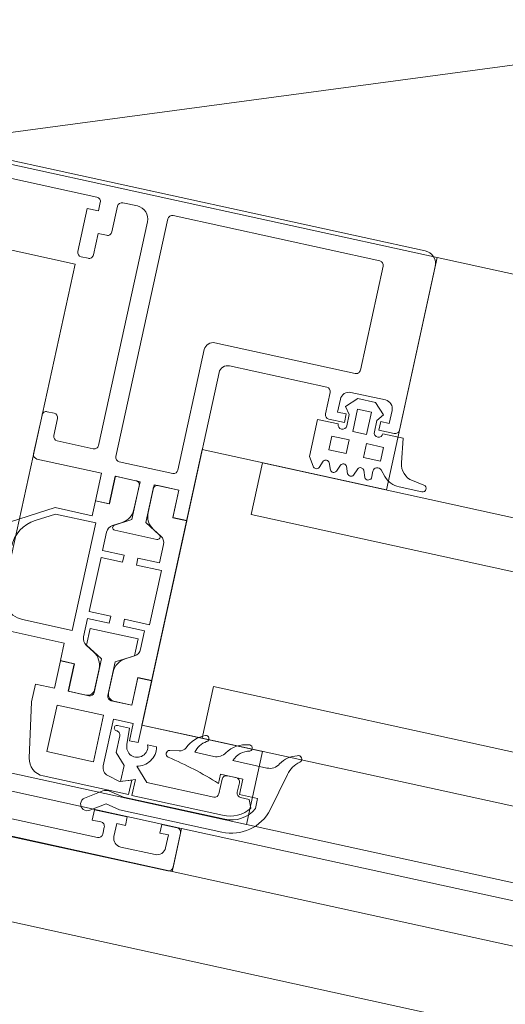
# Model space of a CAD drawing. Header units: metres. Extents: x 233012 to 233264, y 553571 to 554014.
# Tile 99 of 256: x 233192.2413 to 233192.2964, y 553801.1468 to 553801.2586. Entities that reach past the tile are written whole.
import ezdxf

# ---------------------------------------------------------------- set-up
doc = ezdxf.new("R2010")
doc.units = ezdxf.units.M
for name, color, linetype, lineweight in [('A-NL$1A_detailuitwerking', 252, 'Continuous', 5), ('A-NL30_stijlen_dorpels-pui', 252, 'Continuous', 5), ('A-NL30_wandopeningen', 252, 'Continuous', 5)]:
    doc.layers.add(name, color=color, linetype=linetype, lineweight=lineweight)

# ---------------------------------------------------------------- blocks, each defined once
blk = doc.blocks.new('NLRS_31_WI_CWP_aluminium raam_gen_mie - AWS 65 BS kiep-2839039-01_Situatie')
at = {"layer": 'A-NL$1A_detailuitwerking'}
for p, q in [((-0.1934996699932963, 0.05945019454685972), (-0.2504996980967, 0.05945019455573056)), ((-0.242999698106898, 0.05745019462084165), (-0.2311996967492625, 0.05745019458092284)), ((-0.2281997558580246, 0.05745013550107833), (-0.2264996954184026, 0.05745013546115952)), ((-0.2222996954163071, 0.0572501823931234), (-0.1982996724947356, 0.05725018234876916)), ((-0.1919996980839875, 0.03895020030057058), (-0.1919996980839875, 0.05795022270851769)), ((-0.2306996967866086, 0.05595019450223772), (-0.2319996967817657, 0.05595019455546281)), ((-0.2319996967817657, 0.05595019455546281), (-0.231999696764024, 0.05095019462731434)), ((-0.2306996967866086, 0.05695019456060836), (-0.2306996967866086, 0.05595019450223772)), ((-0.2286996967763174, 0.05395019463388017), (-0.2286996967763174, 0.05695019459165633)), ((-0.2249996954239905, 0.05595013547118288), (-0.2249996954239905, 0.02995023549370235)), ((-0.2227996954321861, 0.02915019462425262), (-0.2227996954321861, 0.05675018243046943)), ((-0.1977996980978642, 0.05675020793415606), (-0.1977996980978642, 0.0446502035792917)), ((-0.2301996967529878, 0.05095019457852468), (-0.2301996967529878, 0.05345019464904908)), ((-0.2301996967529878, 0.05345019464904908), (-0.2291996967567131, 0.05345019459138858)), ((-0.2314996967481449, 0.05045019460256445), (-0.2306996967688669, 0.05045019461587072)), ((-0.1982997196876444, 0.04415018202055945), (-0.2145996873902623, 0.04415018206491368)), ((-0.2155996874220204, 0.04315018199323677), (-0.2155996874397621, 0.02915019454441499)), ((-0.2123996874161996, 0.04195019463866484), (-0.2010994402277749, 0.04195019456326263)), ((-0.200599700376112, 0.04145045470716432), (-0.2005997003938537, 0.03894993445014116)), ((-0.1973763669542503, 0.04145033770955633), (-0.1985641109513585, 0.04026259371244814)), ((-0.1982996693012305, 0.04195019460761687), (-0.1942997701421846, 0.04195019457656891)), ((-0.195323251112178, 0.04145033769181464), (-0.1973763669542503, 0.04145033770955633)), ((-0.1941354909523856, 0.04026257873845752), (-0.195323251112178, 0.04145033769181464)), ((-0.2133996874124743, 0.02375019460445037), (-0.2133996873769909, 0.04095019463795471)), ((-0.1992997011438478, 0.03945019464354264), (-0.1992997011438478, 0.0409501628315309)), ((-0.1985641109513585, 0.04026259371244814), (-0.1979498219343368, 0.03945033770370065)), ((-0.1971498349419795, 0.03765036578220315), (-0.1971498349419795, 0.04025034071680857)), ((-0.1971498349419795, 0.04025034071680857), (-0.1955497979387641, 0.04025034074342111)), ((-0.1955497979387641, 0.04025034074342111), (-0.1955497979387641, 0.03765036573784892)), ((-0.1947498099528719, 0.03945033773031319), (-0.1941354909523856, 0.04026257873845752)), ((-0.1932997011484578, 0.04095012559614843), (-0.1932997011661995, 0.03945019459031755)), ((-0.1982997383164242, 0.03945019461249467), (-0.1992997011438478, 0.03945019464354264)), ((-0.1982997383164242, 0.03845019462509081), (-0.1982997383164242, 0.03945019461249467)), ((-0.1979498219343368, 0.03945033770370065), (-0.1979498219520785, 0.0381508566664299)), ((-0.1947498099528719, 0.03815086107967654), (-0.1947498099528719, 0.03945033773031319)), ((-0.1932997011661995, 0.03945019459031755), (-0.1942997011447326, 0.03945019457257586)), ((-0.1942997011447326, 0.03945019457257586), (-0.1942997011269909, 0.03845019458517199)), ((-0.1989498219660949, 0.03815036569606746), (-0.201349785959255, 0.03815036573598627)), ((-0.201349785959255, 0.03815036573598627), (-0.201349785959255, 0.03385037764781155)), ((-0.2000999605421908, 0.03845019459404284), (-0.1982997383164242, 0.03845019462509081)), ((-0.1942997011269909, 0.03845019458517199), (-0.1924997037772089, 0.03845019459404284)), ((-0.19140688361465, 0.03815036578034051), (-0.1937498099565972, 0.03815036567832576)), ((-0.1910010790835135, 0.0353523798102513), (-0.19140688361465, 0.03815036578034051)), ((-0.1955497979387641, 0.03765036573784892), (-0.1971498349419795, 0.03765036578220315)), ((-0.199357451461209, 0.03505035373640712), (-0.1993574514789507, 0.03665035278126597)), ((-0.1993574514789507, 0.03665035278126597), (-0.1973574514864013, 0.03665035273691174)), ((-0.1973574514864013, 0.03665035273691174), (-0.1973574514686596, 0.03505035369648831)), ((-0.1953497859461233, 0.03505035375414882), (-0.1953497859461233, 0.03665035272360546)), ((-0.1953497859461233, 0.03665035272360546), (-0.1933497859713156, 0.03665035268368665)), ((-0.1933497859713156, 0.03665035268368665), (-0.1933497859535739, 0.03505035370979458)), ((-0.1973574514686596, 0.03505035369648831), (-0.199357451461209, 0.03505035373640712)), ((-0.1933497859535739, 0.03505035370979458), (-0.1953497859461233, 0.03505035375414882)), ((-0.201349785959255, 0.03385037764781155), (-0.2006963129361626, 0.03285080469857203)), ((-0.2000028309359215, 0.03285004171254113), (-0.1996963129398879, 0.03364995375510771)), ((-0.1990028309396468, 0.03365071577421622), (-0.1986963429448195, 0.03285080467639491)), ((-0.1980028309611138, 0.03285004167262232), (-0.1976963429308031, 0.03364995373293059)), ((-0.1970028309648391, 0.03365071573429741), (-0.1966963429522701, 0.03285080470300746)), ((-0.1960028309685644, 0.03285004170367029), (-0.1956963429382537, 0.03364995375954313)), ((-0.1950028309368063, 0.03365071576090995), (-0.1946963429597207, 0.03285080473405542)), ((-0.193949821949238, 0.03293069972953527), (-0.193949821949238, 0.03375070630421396)), ((-0.1930785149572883, 0.03408549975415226), (-0.1925013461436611, 0.03345947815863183)), ((-0.1879637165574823, 0.03344925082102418), (-0.1893313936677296, 0.03366355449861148)), ((-0.2306996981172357, 0.03245019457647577), (-0.2314996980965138, 0.0324501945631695)), ((-0.1906633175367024, 0.03265407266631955), (-0.1880256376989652, 0.03265407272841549)), ((-0.2319996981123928, 0.03195019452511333), (-0.2319996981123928, 0.02745019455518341)), ((-0.2301996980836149, 0.02995023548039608), (-0.2301996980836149, 0.03195019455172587)), ((-0.2254996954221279, 0.02945023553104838), (-0.2296996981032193, 0.02945023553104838)), ((-0.2160996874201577, 0.0286501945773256), (-0.2222996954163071, 0.02865019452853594)), ((-0.2314996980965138, 0.02695019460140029), (-0.2239996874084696, 0.02695019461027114)), ((-0.2239996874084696, 0.02695019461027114), (-0.2239996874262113, 0.02375019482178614)), ((-0.2223996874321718, 0.02375019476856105), (-0.2223996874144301, 0.02695019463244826)), ((-0.2223996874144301, 0.02695019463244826), (-0.2199996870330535, 0.02695019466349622)), ((-0.2195192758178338, 0.02694000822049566), (-0.2223792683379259, 0.02694000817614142)), ((-0.2223792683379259, 0.02694000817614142), (-0.2223791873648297, 0.02373935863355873)), ((-0.2195192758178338, 0.02370928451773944), (-0.2195192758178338, 0.02694000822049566)), ((-0.2150201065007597, 0.02694000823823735), (-0.2178800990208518, 0.02694000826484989)), ((-0.2178800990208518, 0.02694000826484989), (-0.2178800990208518, 0.02370928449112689)), ((-0.2173996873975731, 0.02695019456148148), (-0.2149996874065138, 0.02695019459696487)), ((-0.2150201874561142, 0.0237393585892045), (-0.2150201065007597, 0.02694000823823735)), ((-0.2149996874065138, 0.02695019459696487), (-0.2149996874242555, 0.02375019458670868)), ((-0.2194996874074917, 0.02645019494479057), (-0.2194996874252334, 0.02255015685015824)), ((-0.2178996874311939, 0.02255015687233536), (-0.2178996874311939, 0.02645019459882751)), ((-0.2239996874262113, 0.02375019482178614), (-0.2223996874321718, 0.02375019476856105)), ((-0.2223791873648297, 0.02373935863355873), (-0.223999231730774, 0.02374050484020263)), ((-0.223999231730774, 0.02374050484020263), (-0.223999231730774, 0.02200011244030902)), ((-0.2134014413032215, 0.02374050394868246), (-0.2150201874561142, 0.0237393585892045)), ((-0.2149996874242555, 0.02375019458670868), (-0.2133996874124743, 0.02375019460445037)), ((-0.2134014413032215, 0.005159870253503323), (-0.2134014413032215, 0.02374050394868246)), ((-0.2194996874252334, 0.02255015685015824), (-0.2213012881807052, 0.02151000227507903)), ((-0.2160980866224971, 0.0215100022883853), (-0.2178996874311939, 0.02255015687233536)), ((-0.2282987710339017, 0.02200011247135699), (-0.232899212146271, 0.01934382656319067)), ((-0.2301993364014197, 0.02009442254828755), (-0.2281111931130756, 0.02130011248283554)), ((-0.223999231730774, 0.02200011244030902), (-0.2282987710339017, 0.02200011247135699)), ((-0.2281111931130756, 0.02130011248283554), (-0.2234190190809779, 0.02130011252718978)), ((-0.2234190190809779, 0.02130011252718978), (-0.2234190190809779, 0.00880011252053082)), ((-0.2215090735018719, 0.021405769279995), (-0.2205192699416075, 0.02197723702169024)), ((-0.2168801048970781, 0.02197723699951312), (-0.2158903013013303, 0.02140576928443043)), ((-0.2220090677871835, 0.0183998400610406), (-0.2220090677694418, 0.02053737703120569)), ((-0.221151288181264, 0.02095019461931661), (-0.2162480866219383, 0.02095019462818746)), ((-0.2153903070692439, 0.02053737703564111), (-0.2153903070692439, 0.0183998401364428)), ((-0.2195120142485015, 0.01839984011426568), (-0.2220090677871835, 0.0183998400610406)), ((-0.2195120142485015, 0.01759984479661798), (-0.2195120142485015, 0.01839984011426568)), ((-0.2153903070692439, 0.0183998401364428), (-0.2178873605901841, 0.01839984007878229)), ((-0.2178873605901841, 0.01839984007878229), (-0.2178873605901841, 0.01759984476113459)), ((-0.2220090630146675, 0.01130017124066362), (-0.2220090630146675, 0.01759984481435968)), ((-0.2220090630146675, 0.01759984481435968), (-0.2195120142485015, 0.01759984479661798)), ((-0.2178873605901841, 0.01759984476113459), (-0.2149996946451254, 0.0175998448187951)), ((-0.2149996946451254, 0.0175998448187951), (-0.2149996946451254, 0.01130017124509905)), ((-0.2194992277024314, 0.01130017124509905), (-0.2220090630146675, 0.01130017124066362)), ((-0.2194992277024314, 0.01050018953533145), (-0.2194992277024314, 0.01130017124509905)), ((-0.2149996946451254, 0.01130017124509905), (-0.2179001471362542, 0.0113001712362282)), ((-0.2179001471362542, 0.0113001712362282), (-0.2179001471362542, 0.0105001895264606)), ((-0.2220090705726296, 0.008360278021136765), (-0.2220090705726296, 0.01050018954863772)), ((-0.2220090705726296, 0.01050018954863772), (-0.2194992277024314, 0.01050018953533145)), ((-0.2179001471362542, 0.0105001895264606), (-0.215390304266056, 0.01050018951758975)), ((-0.215390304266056, 0.01050018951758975), (-0.2153903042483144, 0.008360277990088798)), ((-0.2158996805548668, 0.009450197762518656), (-0.2214996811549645, 0.009450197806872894)), ((-0.2214996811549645, 0.009450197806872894), (-0.2214996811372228, 0.00748890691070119)), ((-0.2158996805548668, 0.007504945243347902), (-0.2158996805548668, 0.009450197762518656)), ((-0.2234190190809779, 0.00880011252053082), (-0.2291992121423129, 0.008800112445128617)), ((-0.2318992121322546, 0.007200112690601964), (-0.2239979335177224, 0.007200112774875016)), ((-0.2239979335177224, 0.007200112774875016), (-0.2239979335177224, 0.005159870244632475)), ((-0.2205192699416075, 0.00692278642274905), (-0.2215090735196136, 0.007494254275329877)), ((-0.2214996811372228, 0.00748890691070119), (-0.2194996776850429, 0.006350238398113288)), ((-0.2178997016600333, 0.006350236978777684), (-0.2158996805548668, 0.007504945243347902)), ((-0.2158903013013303, 0.007494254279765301), (-0.2168801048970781, 0.006922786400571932)), ((-0.2194996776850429, 0.006350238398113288), (-0.2194996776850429, 0.002450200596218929)), ((-0.2178997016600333, 0.002450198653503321), (-0.2178997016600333, 0.006350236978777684)), ((-0.2223996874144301, 0.005150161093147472), (-0.2239996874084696, 0.005150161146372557)), ((-0.2239996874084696, 0.005150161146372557), (-0.2239996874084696, 0.001950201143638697)), ((-0.2239979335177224, 0.005159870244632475), (-0.2223746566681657, 0.005159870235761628)), ((-0.2223996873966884, 0.001950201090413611), (-0.2223996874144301, 0.005150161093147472)), ((-0.2223746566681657, 0.005159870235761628), (-0.2223746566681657, 0.00196001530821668)), ((-0.2195192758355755, 0.002760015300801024), (-0.2195192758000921, 0.005190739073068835)), ((-0.2178800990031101, 0.005190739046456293), (-0.2178800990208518, 0.002760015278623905)), ((-0.2150247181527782, 0.001960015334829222), (-0.2150247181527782, 0.005159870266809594)), ((-0.2150247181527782, 0.005159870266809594), (-0.2134014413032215, 0.005159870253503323)), ((-0.213399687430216, 0.00515016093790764), (-0.2149996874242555, 0.005150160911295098)), ((-0.2149996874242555, 0.005150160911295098), (-0.2149996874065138, 0.001950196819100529)), ((-0.2133996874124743, -0.002050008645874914), (-0.213399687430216, 0.00515016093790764)), ((-0.2239996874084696, 0.001950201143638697), (-0.2261996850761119, 0.001950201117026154)), ((-0.2261996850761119, 0.001950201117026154), (-0.2261996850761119, -0.000110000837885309)), ((-0.2199996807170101, 0.00195020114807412), (-0.2223996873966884, 0.001950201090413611)), ((-0.2223746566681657, 0.00196001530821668), (-0.2203192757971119, 0.001960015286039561)), ((-0.2149996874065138, 0.001950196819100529), (-0.2173997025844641, 0.001950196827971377)), ((-0.2170800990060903, 0.001960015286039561), (-0.2150247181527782, 0.001960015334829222)), ((-0.2232999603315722, -0.005249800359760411), (-0.2232999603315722, 0.0001502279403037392)), ((-0.2232999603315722, 0.0001502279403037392), (-0.2178999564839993, 0.0001502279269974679)), ((-0.2178999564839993, 0.0001502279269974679), (-0.217899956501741, -0.005249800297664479)), ((-0.2261996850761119, -0.000110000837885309), (-0.2250911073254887, -0.006397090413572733)), ((-0.2166999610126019, -0.00546612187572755), (-0.2166999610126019, -4.977789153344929e-05)), ((-0.2166999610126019, -4.977789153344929e-05), (-0.21439968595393, -4.977788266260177e-05)), ((-0.2146996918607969, -0.000649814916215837), (-0.2160998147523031, -0.0006498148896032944)), ((-0.2145996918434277, -0.002522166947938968), (-0.2146996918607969, -0.000649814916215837)), ((-0.21439968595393, -4.977788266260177e-05), (-0.21439968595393, -0.002050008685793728)), ((-0.2155997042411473, -0.001754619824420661), (-0.215599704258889, -0.003691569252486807)), ((-0.21439968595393, -0.002050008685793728), (-0.2133996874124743, -0.002050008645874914)), ((-0.2112452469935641, -0.002076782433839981), (-0.2122854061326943, -0.002076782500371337)), ((-0.2086534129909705, -0.001975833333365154), (-0.2096917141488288, -0.002150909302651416)), ((-0.2046775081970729, -0.00174143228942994), (-0.2068686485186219, -0.001741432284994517)), ((-0.1984925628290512, -0.001741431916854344), (-0.202457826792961, -0.001741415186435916)), ((-0.1971122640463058, -0.006290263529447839), (-0.1960622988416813, -0.001947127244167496)), ((-0.215599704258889, -0.003691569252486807), (-0.2143996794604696, -0.004940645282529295)), ((-0.2034995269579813, -0.00463683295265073), (-0.2034995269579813, -0.003550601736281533)), ((-0.2034995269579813, -0.003550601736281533), (-0.2008995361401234, -0.003550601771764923)), ((-0.2031995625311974, -0.00405028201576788), (-0.2031996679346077, -0.00575054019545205)), ((-0.2016992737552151, -0.003550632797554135), (-0.2026997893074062, -0.003550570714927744)), ((-0.2011996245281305, -0.005150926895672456), (-0.2011995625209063, -0.004050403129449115)), ((-0.2008995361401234, -0.003550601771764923), (-0.2008995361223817, -0.005350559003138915)), ((-0.217899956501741, -0.005249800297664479), (-0.2232999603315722, -0.005249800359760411)), ((-0.2143996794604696, -0.004940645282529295), (-0.2143996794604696, -0.006780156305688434)), ((-0.2114822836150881, -0.006250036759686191), (-0.2129875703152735, -0.004683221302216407)), ((-0.2008995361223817, -0.005350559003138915), (-0.19879953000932, -0.005350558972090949)), ((-0.19879953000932, -0.005350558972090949), (-0.19879953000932, -0.006517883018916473)), ((-0.2144996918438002, -0.00682300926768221), (-0.2159587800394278, -0.006432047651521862)), ((-0.2131996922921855, -0.006349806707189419), (-0.2144996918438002, -0.00682300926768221)), ((-0.2143996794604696, -0.006780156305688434), (-0.2127996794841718, -0.006197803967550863)), ((-0.2131996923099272, -0.008049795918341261), (-0.2131996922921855, -0.006349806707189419)), ((-0.2127996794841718, -0.006197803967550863), (-0.2127996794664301, -0.008049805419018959)), ((-0.2036996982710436, -0.006250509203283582), (-0.2114822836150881, -0.006250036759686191)), ((-0.1996994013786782, -0.005650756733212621), (-0.2006999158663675, -0.005650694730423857)), ((-0.1992964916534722, -0.006579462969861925), (-0.1996994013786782, -0.005650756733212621)), ((-0.2231214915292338, -0.008049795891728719), (-0.2131996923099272, -0.008049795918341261)), ((-0.2161264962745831, -0.008263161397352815), (-0.2179903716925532, -0.009495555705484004)), ((-0.2136995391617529, -0.00845259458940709), (-0.2153788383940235, -0.008116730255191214)), ((-0.2019373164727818, -0.008452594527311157), (-0.2136995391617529, -0.00845259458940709)), ((-0.2127996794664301, -0.008049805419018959), (-0.2022753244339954, -0.008049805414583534)), ((-0.2171087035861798, -0.01070907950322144), (-0.2154710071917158, -0.009628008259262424)), ((-0.2154710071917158, -0.009628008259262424), (-0.213848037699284, -0.009952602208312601)), ((-0.213848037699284, -0.009952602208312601), (-0.201930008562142, -0.009952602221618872)), ((-0.2127998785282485, -0.01054977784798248), (-0.2165998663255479, -0.01054977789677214)), ((-0.2165998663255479, -0.01054977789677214), (-0.2165998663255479, -0.01174977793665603)), ((-0.2127998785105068, -0.01154977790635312), (-0.2127998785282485, -0.01054977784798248)), ((-0.2069998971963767, -0.01054977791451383), (-0.208799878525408, -0.01054977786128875)), ((-0.208799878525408, -0.01054977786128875), (-0.208799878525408, -0.01154977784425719)), ((-0.206499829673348, -0.01504971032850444), (-0.2064998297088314, -0.01104984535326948)), ((-0.2165998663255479, -0.01174977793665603), (-0.215599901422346, -0.01174977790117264)), ((-0.2150998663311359, -0.01224981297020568), (-0.2150998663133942, -0.01304976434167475)), ((-0.2137998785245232, -0.01304970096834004), (-0.2137998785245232, -0.01154977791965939)), ((-0.2137998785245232, -0.01154977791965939), (-0.2127998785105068, -0.01154977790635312)), ((-0.208799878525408, -0.01154977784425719), (-0.2077998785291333, -0.0115497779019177)), ((-0.2077998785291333, -0.0115497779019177), (-0.2077998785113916, -0.01304981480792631)), ((-0.2155998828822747, -0.01354978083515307), (-0.2468998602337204, -0.01354978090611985)), ((-0.2087998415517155, -0.01404977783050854), (-0.2127998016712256, -0.01404977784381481)), ((-0.2660998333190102, -0.01554977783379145), (-0.206999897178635, -0.0155497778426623))]:
    blk.add_line(p, q, dxfattribs=at)
for centre, radius, start, end in [((-0.2162005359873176, -0.03883511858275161), 0.03648065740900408, 69.62534823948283, 79.730020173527), ((-0.201930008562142, -0.004952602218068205), 0.005000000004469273, 270.0000000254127, 344.4825252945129)]:
    blk.add_arc(centre, radius, start, end, dxfattribs=at)
for centre, major_axis, ratio, start_param, end_param in [((-0.1934996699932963, 0.05795022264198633), (0.00109534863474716, 0.001024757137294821), 0.9999999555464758, 5.531071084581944, 7.101867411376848), ((-0.2311996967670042, 0.05695019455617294), (0.0001148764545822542, 0.0004866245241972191), 0.9999999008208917, 4.944212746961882, 6.515009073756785), ((-0.2281997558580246, 0.05695019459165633), (0.0004999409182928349, 0), 0.9999999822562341, 1.570796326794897, 3.141592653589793), ((-0.2264996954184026, 0.05595013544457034), (0.0006362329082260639, 0.001358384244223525), 0.9999999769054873, 5.150417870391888, 6.721214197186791), ((-0.2222996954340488, 0.05675018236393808), (-0.000240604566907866, 0.0004383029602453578), 0.9999998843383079, 5.781151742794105, 7.351948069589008), ((-0.1982996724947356, 0.0567502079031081), (0.000139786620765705, 0.0004800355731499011), 0.9999998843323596, 4.995753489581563, 6.566549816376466), ((-0.2291996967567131, 0.05395019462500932), (4.124028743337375e-05, 0.000498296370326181), 0.9999998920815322, 3.224167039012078, 4.794963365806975), ((-0.2314996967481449, 0.05095019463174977), (8.009112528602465e-05, 0.0004935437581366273), 0.9999999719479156, 1.731671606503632, 3.302467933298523), ((-0.2306996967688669, 0.05095019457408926), (0.0004996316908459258, 1.918826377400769e-05), 0.9999998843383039, 4.674003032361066, 6.244799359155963), ((-0.214599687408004, 0.04315018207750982), (0.0007913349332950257, 0.000611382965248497), 0.9999998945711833, 0.9129893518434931, 2.48378567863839), ((-0.1982997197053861, 0.04465020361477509), (-0.0003941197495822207, 0.0003077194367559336), 0.999999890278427, 2.233705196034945, 3.804501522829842), ((-0.2123996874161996, 0.04095019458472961), (-0.0002566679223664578, 0.0009664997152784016), 0.9999998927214, 6.023612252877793, 7.594408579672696), ((-0.2010994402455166, 0.04145045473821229), (-0.0004782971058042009, 0.0001448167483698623), 0.9999999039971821, 3.435593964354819, 5.006390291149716), ((-0.1982996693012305, 0.04095016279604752), (-0.000850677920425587, 0.0005257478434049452), 0.9999999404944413, 5.265963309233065, 6.836759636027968), ((-0.1942997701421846, 0.04095012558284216), (-0.0009571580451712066, 0.0002898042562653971), 0.9999999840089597, 3.435594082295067, 5.006390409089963), ((-0.2000999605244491, 0.03894993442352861), (-0.000480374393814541, 0.0001377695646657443), 0.999999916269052, 0.2792996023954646, 1.850095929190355), ((-0.1984498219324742, 0.03815085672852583), (-0.000253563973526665, 0.000430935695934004), 0.9999999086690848, 1.039929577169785, 4.180540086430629), ((-0.1942498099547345, 0.03815086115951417), (-0.0002692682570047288, 0.0004213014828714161), 0.9999997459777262, 1.002097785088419, 4.142699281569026), ((-0.1924997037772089, 0.03895020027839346), (0.0004140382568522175, 0.0002803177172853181), 0.9999999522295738, 4.117243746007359, 5.688040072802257), ((-0.1890217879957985, 0.0356394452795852), (-0.001027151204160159, 0.001716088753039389), 0.9999999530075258, 1.175479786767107, 2.446817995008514), ((-0.1993493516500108, 0.03344984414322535), (-0.0003829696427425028, 0.0001173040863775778), 0.999999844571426, 3.964165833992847, 6.057265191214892), ((-0.1973493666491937, 0.03344982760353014), (7.262710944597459e-06, 0.0004004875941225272), 0.9999997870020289, 5.255883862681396, 7.348949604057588), ((-0.1953493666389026, 0.03344982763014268), (-1.649409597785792e-05, 0.0004002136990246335), 0.9999998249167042, 5.196561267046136, 7.289627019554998), ((-0.1934498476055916, 0.0337507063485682), (-0.0002120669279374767, 0.0004527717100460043), 0.999999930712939, 5.008058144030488, 7.415952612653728), ((-0.2314996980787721, 0.03195019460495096), (0.0004706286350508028, 0.0001688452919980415), 0.9999998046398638, 1.226334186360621, 2.797130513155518), ((-0.230699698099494, 0.03195019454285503), (-0.0001148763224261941, 0.0004866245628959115), 0.9999999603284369, 4.48056550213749, 6.051361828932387), ((-0.2003493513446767, 0.03305093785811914), (-4.027600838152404e-05, 0.0003985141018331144), 0.9999999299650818, 1.99327118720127, 4.086266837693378), ((-0.1983493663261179, 0.03305095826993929), (3.430944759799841e-05, 0.0003990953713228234), 0.9999999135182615, 2.179777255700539, 4.272722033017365), ((-0.1963493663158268, 0.03305095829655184), (0.0001808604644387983, 0.0003574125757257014), 0.9999998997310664, 2.562477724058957, 4.655422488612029), ((-0.1943416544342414, 0.03306428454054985), (-0.0001994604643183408, 0.0003627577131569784), 0.99999983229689, 1.609872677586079, 3.881099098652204), ((-0.1906633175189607, 0.03515407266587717), (-0.002499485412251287, 5.072222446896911e-05), 0.9999999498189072, 0.7651080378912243, 1.591086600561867), ((-0.1880256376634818, 0.03305407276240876), (-0.0001406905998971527, 0.0003744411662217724), 0.9999998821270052, 2.782177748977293, 5.768342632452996), ((-0.2296996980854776, 0.02995023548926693), (0.0004785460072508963, 0.0001448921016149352), 0.9999999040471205, 2.847591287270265, 4.418387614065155), ((-0.2254996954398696, 0.02995023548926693), (-0.0004967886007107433, 5.657828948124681e-05), 0.999999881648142, 1.68419581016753, 3.254992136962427), ((-0.2222996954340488, 0.02915019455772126), (-0.0002859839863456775, 0.0004101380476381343), 0.9999998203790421, 0.9618933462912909, 2.532689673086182), ((-0.2160996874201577, 0.02915019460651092), (-0.0002185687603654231, 0.0004496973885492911), 0.9999998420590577, 2.689179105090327, 4.259975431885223), ((-0.2314996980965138, 0.02745019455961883), (0.0004996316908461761, 1.918826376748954e-05), 0.9999998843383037, 3.103206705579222, 4.674003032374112), ((-0.2199996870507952, 0.0264501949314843), (0.000275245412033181, 0.0004174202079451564), 0.9999999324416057, 5.295341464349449, 6.866137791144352), ((-0.2173996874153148, 0.02645019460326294), (0.0004915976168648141, 9.127869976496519e-05), 0.999999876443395, 1.387209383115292, 2.958005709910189), ((-0.2215192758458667, 0.02370928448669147), (-0.0005176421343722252, 0.001931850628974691), 0.9999999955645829, 3.403393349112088, 4.450587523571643), ((-0.215880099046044, 0.0237092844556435), (-0.001414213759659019, 0.00141421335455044), 0.9999999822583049, 0.7853980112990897, 1.832592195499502), ((-0.2210090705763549, 0.02053974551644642), (0.0003815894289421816, 0.0009243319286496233), 0.9999999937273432, 0.9151173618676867, 1.964680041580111), ((-0.2211512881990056, 0.0212501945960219), (-4.165796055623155e-05, 0.0002970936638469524), 0.9999997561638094, 0.3842886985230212, 3.002282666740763), ((-0.2162480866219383, 0.02125019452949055), (0.0002839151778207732, 9.691325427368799e-05), 0.999999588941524, 4.383444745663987, 7.001438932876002), ((-0.2163903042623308, 0.02053974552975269), (0.0003963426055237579, 0.0009181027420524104), 0.9999999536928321, 5.117550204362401, 6.167112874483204), ((-0.2281992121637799, 0.01663039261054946), (0.00358602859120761, 0.001772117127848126), 0.9999999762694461, 1.63545611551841, 2.6826178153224), ((-0.2291992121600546, 0.01180011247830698), (0.001148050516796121, 0.00277163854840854), 0.9999999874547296, 1.963495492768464, 3.534291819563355), ((-0.2210090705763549, 0.008360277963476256), (-0.00052522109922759, 0.000850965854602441), 0.9999999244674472, 1.017821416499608, 2.065015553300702), ((-0.2163903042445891, 0.008360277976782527), (0.0008816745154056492, 0.0004718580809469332), 0.9999999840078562, 4.744594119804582, 5.791788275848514), ((-0.2215192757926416, 0.005190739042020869), (0.0002443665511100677, 0.001985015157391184), 0.9999999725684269, 4.834878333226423, 5.882072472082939), ((-0.2158800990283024, 0.005190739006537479), (-0.001841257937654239, 0.0007808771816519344), 0.9999999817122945, 5.637099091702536, 6.684293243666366), ((-0.2203192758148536, 0.002760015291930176), (-0.0001281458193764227, 0.0007896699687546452), 0.999999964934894, 2.980717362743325, 4.551513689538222), ((-0.2199996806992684, 0.002450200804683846), (-0.0001702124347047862, 0.0004701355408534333), 0.9999997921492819, 2.79422361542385, 4.365019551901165), ((-0.2173997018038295, 0.002450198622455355), (-0.000425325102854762, 0.0002628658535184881), 0.9999996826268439, 0.5535752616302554, 2.124369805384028), ((-0.217080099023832, 0.002760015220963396), (-0.0007234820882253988, 0.0003414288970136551), 0.9999998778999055, 0.4409359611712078, 2.011732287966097), ((-0.2048519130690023, -0.002685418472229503), (0.001645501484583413, 0.002884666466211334), 0.9999999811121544, 0.9105062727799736, 1.714399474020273), ((-0.2060016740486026, 4.465803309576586e-05), (-0.0003204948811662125, 0.000162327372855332), 0.9999998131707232, 2.540215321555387, 5.519797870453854), ((-0.2007931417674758, -0.00269996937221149), (0.0001466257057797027, 0.003093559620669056), 0.9999999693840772, 0.1408597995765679, 1.053875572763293), ((-0.2009629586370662, 4.467320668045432e-05), (9.981913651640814e-05, 0.0003451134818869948), 0.9999998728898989, 3.923737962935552, 6.903320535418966), ((-0.1947365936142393, -0.002378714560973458), (-0.001046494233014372, 0.002620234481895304), 0.9999999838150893, 6.156066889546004, 6.956660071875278), ((-0.1952492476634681, 1.073644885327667e-05), (0.0002595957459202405, 0.0002951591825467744), 0.9999999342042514, 4.5314290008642, 7.51842167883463), ((-0.2160998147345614, -0.0009498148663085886), (-0.0002934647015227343, 6.227744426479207e-05), 0.9999998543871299, 4.921501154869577, 8.063480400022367), ((-0.2046911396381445, -0.002177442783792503), (-0.0010205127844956, 0.00197235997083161), 0.9999999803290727, 0.06060945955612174, 0.8957001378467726), ((-0.2046775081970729, -0.0002414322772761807), (0.0005431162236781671, 0.001398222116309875), 0.9999999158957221, 3.512088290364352, 4.518602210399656), ((-0.2003453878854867, -0.0024554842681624), (0.001328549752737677, 0.001790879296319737), 0.999999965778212, 0.8392390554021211, 1.883083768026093), ((-0.1984925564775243, -0.0002414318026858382), (4.026575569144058e-05, 0.001499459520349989), 0.9999999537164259, 3.168435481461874, 4.221894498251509), ((-0.1931463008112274, -0.002652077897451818), (-0.002380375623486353, 0.001825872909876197), 0.9999999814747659, 6.035171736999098, 6.700309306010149), ((-0.2160995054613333, -0.001749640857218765), (1.125428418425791e-05, 0.0004996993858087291), 0.9999998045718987, 4.724945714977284, 6.306090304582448), ((-0.2133996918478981, -0.002522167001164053), (0.001094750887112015, 0.0004914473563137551), 0.9999999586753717, 2.719643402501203, 6.241487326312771), ((-0.2133996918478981, -0.002522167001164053), (0.001668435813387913, 0.001433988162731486), 0.9999999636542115, 4.190857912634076, 5.777069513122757), ((-0.2096252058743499, -0.002545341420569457), (-0.0002457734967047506, 0.0003155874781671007), 0.9999996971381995, 5.788563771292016, 8.5838648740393), ((-0.2088196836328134, -0.0009897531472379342), (-0.000141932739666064, 0.000989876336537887), 0.999999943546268, 3.166225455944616, 4.069404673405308), ((-0.2026998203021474, -0.004050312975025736), (9.80227380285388e-05, 0.00049003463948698), 0.9999998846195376, 0.1973645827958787, 1.768160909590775), ((-0.201699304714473, -0.004050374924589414), (-0.0004706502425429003, 0.0001680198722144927), 0.9999997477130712, 3.4844292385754, 5.055219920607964), ((-0.2156999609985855, -0.005466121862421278), (0.0009963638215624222, 8.520078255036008e-05), 0.999999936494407, 3.056288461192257, 4.365285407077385), ((-0.2006998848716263, -0.005150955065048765), (-0.0002234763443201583, 0.0004469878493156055), 0.9999999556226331, 1.10712379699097, 2.677914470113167), ((-0.2231214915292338, -0.006049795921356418), (-0.001712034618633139, 0.001033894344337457), 0.9999999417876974, 0.717812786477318, 2.11407707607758), ((-0.2036996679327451, -0.00575050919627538), (-0.0002165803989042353, 0.0004506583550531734), 0.9999999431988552, 2.693535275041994, 4.264330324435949), ((-0.2021995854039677, -0.004450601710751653), (-0.0007902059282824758, 0.003512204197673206), 0.9999999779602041, 2.899248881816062, 3.858353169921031), ((-0.201930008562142, -0.004952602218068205), (0.003473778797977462, 0.0004276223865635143), 0.9999999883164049, 4.587817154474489, 5.697043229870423), ((-0.2155749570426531, -0.009097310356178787), (-0.000873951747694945, 0.0004860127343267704), 0.9999999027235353, 5.022512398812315, 5.804118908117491), ((-0.2175495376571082, -0.0101023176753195), (-0.0004521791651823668, 0.0005983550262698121), 0.9999998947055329, 6.264357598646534, 9.405950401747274), ((-0.2069998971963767, -0.01104984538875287), (0.0001283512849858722, 0.0004833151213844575), 0.9999998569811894, 4.971962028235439, 6.542758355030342), ((-0.2155999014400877, -0.01224981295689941), (0.0004996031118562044, 2.078078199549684e-05), 0.999999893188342, 6.241614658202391, 7.812410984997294), ((-0.215599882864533, -0.01304976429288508), (-0.0003991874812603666, 0.0003011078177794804), 0.999999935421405, 2.217044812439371, 3.787841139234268), ((-0.2127998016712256, -0.01304970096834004), (0, 0.00100007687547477), 0.9999999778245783, 1.570796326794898, 3.141592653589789), ((-0.2087998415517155, -0.01304981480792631), (0.0009999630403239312, 0), 0.9999999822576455, 4.712388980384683, 6.283185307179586), ((-0.206999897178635, -0.01504971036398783), (0.0004472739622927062, 0.0002236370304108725), 0.9999999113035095, 4.248741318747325, 5.819537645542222)]:
    blk.add_ellipse(centre, major_axis=major_axis, ratio=ratio, start_param=start_param, end_param=end_param, dxfattribs=at)
at = {"layer": 'A-NL30_wandopeningen'}
for p, q in [((-0.252000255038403, 0.05900039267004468), (5.677342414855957e-10, 0.1507209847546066)), ((-0.1920001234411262, 0.05900039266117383), (-0.252000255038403, 0.05900039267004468)), ((0.1920001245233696, 0.05900039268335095), (-0.1920001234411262, 0.05900039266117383)), ((-0.1920001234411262, 0.03200039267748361), (-0.1920001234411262, 0.05900039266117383)), ((-0.2520002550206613, 0.04950048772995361), (-0.232000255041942, 0.04950048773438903)), ((-0.232000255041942, 0.04950048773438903), (-0.232000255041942, -0.008499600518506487)), ((-0.2134001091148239, 3.926636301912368e-07), (-0.2134001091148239, 0.03200039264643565)), ((-0.2134001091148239, 0.03200039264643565), (-0.1920001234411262, 0.03200039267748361)), ((0.2064999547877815, 0.0320003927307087), (-0.2064001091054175, 0.03200039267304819)), ((-0.2064001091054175, 0.03200039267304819), (-0.2064001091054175, 0.02600039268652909)), ((-0.2064001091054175, 0.02600039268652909), (0.2064999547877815, 0.02600039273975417)), ((0.2064999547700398, 0.006000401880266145), (-0.2064001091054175, 0.00600040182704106)), ((-0.2064001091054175, 0.00600040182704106), (-0.2064001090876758, 4.019070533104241e-07)), ((-0.2134001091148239, 3.926636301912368e-07), (-0.2064001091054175, 3.926902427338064e-07)), ((-0.1994001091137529, 3.92716855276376e-07), (-0.2134001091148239, 3.926636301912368e-07)), ((-0.2064001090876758, 4.019070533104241e-07), (0.2064999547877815, 4.01964713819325e-07)), ((-0.1994001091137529, 3.92716855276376e-07), (-0.1994001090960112, -0.008499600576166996)), ((-0.1994001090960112, -0.008499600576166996), (-0.1994001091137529, 3.92716855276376e-07)), ((-0.232000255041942, -0.008499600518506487), (-0.1994001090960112, -0.008499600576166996)), ((-0.1994001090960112, -0.008499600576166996), (0.1994001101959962, -0.008499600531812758)), ((-0.2064998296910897, -0.01049987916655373), (-0.2361997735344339, -0.01049987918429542)), ((-0.2064998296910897, -0.01049987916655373), (0.2064998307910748, -0.01049987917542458)), ((-0.2064998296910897, -0.01549987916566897), (-0.2064998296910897, -0.01049987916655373)), ((-0.2670000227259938, -0.01549987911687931), (-0.2064998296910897, -0.01549987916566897)), ((-0.2064998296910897, -0.01549987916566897), (0.2064998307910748, -0.01549987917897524))]:
    blk.add_line(p, q, dxfattribs=at)
blk = doc.blocks.new('Rectangular Mullion - NLRS_31_CWM_vliesgevelprofiel bxh 50x200_gen_mie-2811612-01_Situatie')
at = {"layer": 'A-NL30_stijlen_dorpels-pui'}
blk.add_line((233203.5898045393, 553832.7042459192), (233203.7073770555, 553833.2415323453), dxfattribs=at)

msp = doc.modelspace()

# ---------------------------------------------------------------- block references
at = {"layer": 'A-NL30_stijlen_dorpels-pui', "rotation": 270.0000000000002}
msp.add_blockref('Rectangular Mullion - NLRS_31_CWM_vliesgevelprofiel bxh 50x200_gen_mie-2811612-01_Situatie', (-320640.5145725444, 787004.7570395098), dxfattribs=at)
at = {"layer": 'A-NL30_wandopeningen', "rotation": 347.6567290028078}
msp.add_blockref('NLRS_31_WI_CWP_aluminium raam_gen_mie - AWS 65 BS kiep-2839039-01_Situatie', (233192.4636607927, 553801.1328708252), dxfattribs=at)

doc.saveas('drawing.dxf')
